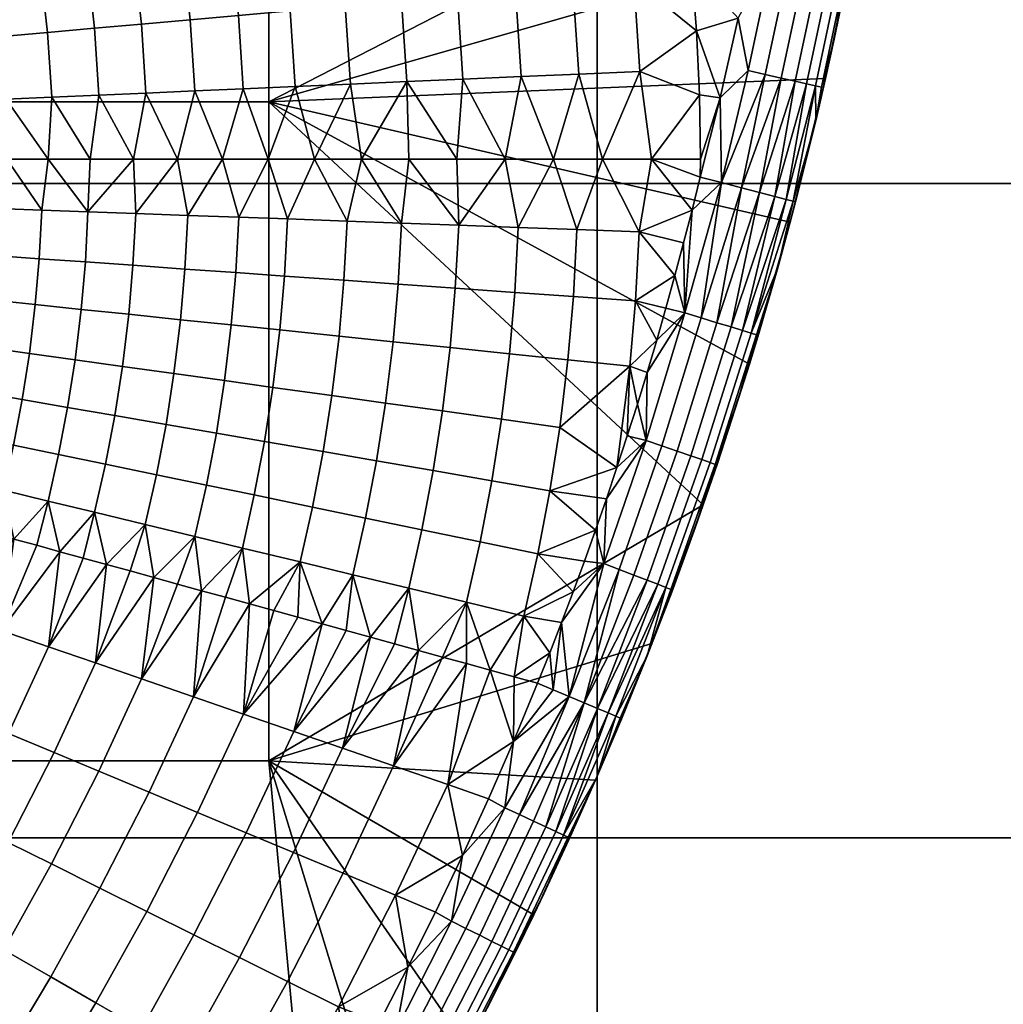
# Model space of a CAD drawing. Header units: millimetres. Extents: x -400 to 400, y -400 to 400.
# Tile 179 of 210: x 42 to 72, y 274 to 304. Entities that reach past the tile are written whole.
import ezdxf

# ---------------------------------------------------------------- set-up
doc = ezdxf.new("R2010")
doc.units = ezdxf.units.MM
doc.header["$MEASUREMENT"] = 0
doc.layers.add('Predefinito', color=7, linetype='Continuous')

msp = doc.modelspace()

# ---------------------------------------------------------------- meshes
at = {"layer": 'Predefinito'}
mesh = msp.add_polyface(dxfattribs=at)
corners = [(99.75, 319.2, 488), (119.7, 319.2, 488), (119.7, 299.25, 488), (99.75, 299.25, 488), (99.75, 339.15, 488), (119.7, 339.15, 488), (99.75, 359.1, 488), (119.7, 359.1, 488), (79.8, 319.2, 488), (79.8, 299.25, 488), (79.8, 339.15, 488), (79.8, 359.1, 488), (79.8, 379.05, 488), (99.75, 379.05, 488), (59.85, 319.2, 488), (59.85, 299.25, 488), (59.85, 339.15, 488), (59.85, 359.1, 488), (39.9, 319.2, 488), (39.9, 299.25, 488), (39.9, 339.15, 488), (39.9, 359.1, 488), (19.95, 319.2, 488), (19.95, 299.25, 488), (19.95, 339.15, 488), (19.95, 359.1, 488), (0, 319.2, 488), (0, 299.25, 488), (0, 339.15, 488), (0, 359.1, 488), (99.75, 319.2, 500), (99.75, 299.25, 500), (119.7, 299.25, 500), (119.7, 319.2, 500), (99.75, 339.15, 500), (119.7, 339.15, 500), (79.8, 319.2, 500), (79.8, 299.25, 500), (79.8, 339.15, 500), (79.8, 359.1, 500), (99.75, 359.1, 500), (59.85, 319.2, 500), (59.85, 299.25, 500), (59.85, 339.15, 500), (59.85, 359.1, 500), (39.9, 319.2, 500), (39.9, 299.25, 500), (39.9, 339.15, 500), (39.9, 359.1, 500), (19.95, 299.25, 500), (19.95, 279.3, 500), (39.9, 279.3, 500), (19.95, 319.2, 500), (19.95, 339.15, 500), (19.95, 359.1, 500), (0, 299.25, 500), (0, 279.3, 500), (0, 319.2, 500), (0, 339.15, 500), (0, 359.1, 500), (119.7, 359.1, 500), (99.75, 379.05, 500)]
mesh.append_faces([[corners[k] for k in face] for face in [(0, 1, 2, 3), (4, 5, 1, 0), (6, 7, 5, 4), (8, 0, 3, 9), (10, 4, 0, 8), (11, 6, 4, 10), (12, 13, 6, 11), (14, 8, 9, 15), (16, 10, 8, 14), (17, 11, 10, 16), (18, 14, 15, 19), (20, 16, 14, 18), (21, 17, 16, 20), (22, 18, 19, 23), (24, 20, 18, 22), (25, 21, 20, 24), (26, 22, 23, 27), (28, 24, 22, 26), (29, 25, 24, 28), (30, 31, 32, 33), (34, 30, 33, 35), (36, 37, 31, 30), (38, 36, 30, 34), (39, 38, 34, 40), (41, 42, 37, 36), (43, 41, 36, 38), (44, 43, 38, 39), (45, 46, 42, 41), (47, 45, 41, 43), (48, 47, 43, 44), (49, 50, 51, 46), (52, 49, 46, 45), (53, 52, 45, 47), (54, 53, 47, 48), (55, 56, 50, 49), (57, 55, 49, 52), (58, 57, 52, 53), (59, 58, 53, 54), (60, 61, 40, 40)]])
mesh = msp.add_polyface(dxfattribs=at)
corners = [(43.981, 308.046, 471.309), (45.391, 308.304, 472.057), (45.725, 306.212, 472.057), (44.304, 306.019, 471.309), (42.562, 307.786, 470.475), (42.874, 305.825, 470.475), (41.199, 307.537, 469.592), (41.502, 305.638, 469.592), (39.873, 307.294, 468.648), (40.166, 305.457, 468.648), (38.658, 307.072, 467.703), (38.941, 305.29, 467.703), (37.451, 306.851, 466.681), (37.726, 305.125, 466.681), (36.268, 306.635, 465.59), (36.534, 304.963, 465.59), (35.145, 306.429, 464.462), (35.403, 304.81, 464.462), (43.591, 309.944, 471.309), (44.989, 310.263, 472.057), (42.184, 309.623, 470.475), (40.834, 309.315, 469.592), (39.519, 309.015, 468.648), (38.315, 308.74, 467.703), (37.119, 308.468, 466.681), (35.946, 308.2, 465.59), (34.833, 307.946, 464.462), (33.753, 307.7, 463.271), (34.055, 306.23, 463.271), (43.173, 311.626, 471.309), (44.557, 311.999, 472.057), (41.78, 311.251, 470.475), (40.442, 310.891, 469.592), (39.14, 310.54, 468.648), (37.947, 310.219, 467.703), (36.763, 309.9, 466.681), (35.601, 309.587, 465.59), (34.499, 309.29, 464.462), (33.43, 309.002, 463.271), (41.254, 313.048, 470.475), (42.629, 313.483, 471.309), (39.933, 312.631, 469.592), (38.647, 312.224, 468.648), (37.469, 311.851, 467.703), (36.3, 311.481, 466.681), (35.153, 311.119, 465.59), (34.065, 310.775, 464.462), (33.009, 310.441, 463.271), (35.795, 312.969, 466.681), (36.949, 313.387, 467.703), (34.665, 312.559, 465.59), (33.591, 312.17, 464.462), (49.849, 321.835, 488), (29.909, 321.835, 488), (29.909, 301.742, 488), (49.849, 301.742, 488)]
mesh.append_faces([[corners[k] for k in face] for face in [(0, 1, 2, 3), (4, 0, 3, 5), (6, 4, 5, 7), (8, 6, 7, 9), (10, 8, 9, 11), (12, 10, 11, 13), (14, 12, 13, 15), (16, 14, 15, 17), (18, 19, 1, 0), (20, 18, 0, 4), (21, 20, 4, 6), (22, 21, 6, 8), (23, 22, 8, 10), (24, 23, 10, 12), (25, 24, 12, 14), (26, 25, 14, 16), (27, 26, 16, 28), (29, 30, 19, 18), (31, 29, 18, 20), (32, 31, 20, 21), (33, 32, 21, 22), (34, 33, 22, 23), (35, 34, 23, 24), (36, 35, 24, 25), (37, 36, 25, 26), (38, 37, 26, 27), (39, 40, 29, 31), (41, 39, 31, 32), (42, 41, 32, 33), (43, 42, 33, 34), (44, 43, 34, 35), (45, 44, 35, 36), (46, 45, 36, 37), (47, 46, 37, 38), (48, 49, 43, 44), (50, 48, 44, 45), (51, 50, 45, 46), (52, 53, 54, 55)]])
mesh = msp.add_polyface(dxfattribs=at)
corners = [(59.118, 305.293, 475.825), (60.973, 305.459, 475.958), (61.159, 302.669, 475.958), (59.298, 302.588, 475.825), (57.368, 305.136, 475.614), (57.542, 302.512, 475.614), (55.595, 304.978, 475.315), (55.764, 302.434, 475.315), (53.887, 304.825, 474.944), (54.051, 302.359, 474.944), (52.178, 304.672, 474.488), (52.337, 302.284, 474.488), (58.814, 307.99, 475.825), (60.66, 308.241, 475.958), (57.073, 307.753, 475.614), (55.309, 307.514, 475.315), (53.61, 307.283, 474.944), (51.91, 307.052, 474.488), (58.385, 310.681, 475.825), (60.218, 311.016, 475.958), (56.657, 310.365, 475.614), (54.906, 310.044, 475.315), (53.219, 309.736, 474.944), (57.868, 313.201, 475.825), (59.684, 313.615, 475.958), (56.154, 312.81, 475.614), (54.419, 312.414, 475.315), (52.747, 312.033, 474.944), (52.242, 314.068, 474.944), (53.897, 314.514, 475.315), (61.909, 311.672, 476), (61.517, 313.589, 476), (52.669, 300, 474.569), (54.115, 300, 474.947), (55.575, 300, 475.267), (57.046, 300, 475.531), (58.526, 300, 475.736), (60.014, 300, 475.882), (61.506, 300, 475.971), (62.514, 307.806, 476), (62.242, 309.744, 476), (65.738, 298.075, 488), (66.817, 302.453, 488), (49.849, 301.742, 488), (67.732, 306.868, 488), (68.479, 311.314, 488), (49.849, 321.835, 488)]
mesh.append_faces([[corners[k] for k in face] for face in [(0, 1, 2, 3), (4, 0, 3, 5), (6, 4, 5, 7), (8, 6, 7, 9), (10, 8, 9, 11), (12, 13, 1, 0), (14, 12, 0, 4), (15, 14, 4, 6), (16, 15, 6, 8), (17, 16, 8, 10), (18, 19, 13, 12), (20, 18, 12, 14), (21, 20, 14, 15), (22, 21, 15, 16), (23, 24, 19, 18), (25, 23, 18, 20), (26, 25, 20, 21), (27, 26, 21, 22), (28, 29, 26, 27), (30, 19, 31, 31), (32, 9, 33, 33), (33, 9, 34, 34), (34, 7, 35, 35), (35, 5, 36, 36), (36, 3, 37, 37), (37, 2, 38, 38), (2, 37, 3, 3), (3, 36, 5, 5), (5, 35, 7, 7), (7, 34, 9, 9), (9, 32, 11, 11), (13, 39, 1, 1), (19, 40, 13, 13), (24, 31, 19, 19), (41, 42, 43, 43), (42, 44, 43, 43), (44, 45, 43, 43), (46, 43, 45, 45)]])
mesh = msp.add_polyface(dxfattribs=at)
corners = [(50.497, 304.521, 473.954), (52.178, 304.672, 474.488), (52.337, 302.284, 474.488), (50.651, 302.211, 473.954), (48.92, 304.38, 473.372), (49.068, 302.142, 473.372), (47.446, 304.248, 472.755), (47.591, 302.077, 472.755), (45.961, 304.115, 472.057), (46.101, 302.012, 472.057), (44.532, 303.987, 471.309), (44.668, 301.95, 471.309), (50.237, 306.825, 473.954), (51.91, 307.052, 474.488), (48.668, 306.612, 473.372), (47.202, 306.412, 472.755), (45.725, 306.212, 472.057), (44.304, 306.019, 471.309), (51.531, 309.427, 474.488), (53.219, 309.736, 474.944), (53.61, 307.283, 474.944), (49.871, 309.123, 473.954), (48.313, 308.838, 473.372), (46.858, 308.572, 472.755), (45.391, 308.304, 472.057), (51.074, 311.651, 474.488), (52.747, 312.033, 474.944), (49.429, 311.276, 473.954), (47.885, 310.924, 473.372), (46.443, 310.595, 472.755), (44.989, 310.263, 472.057), (50.585, 313.622, 474.488), (52.242, 314.068, 474.944), (48.955, 313.183, 473.954), (47.426, 312.771, 473.372), (45.997, 312.387, 472.755), (44.557, 311.999, 472.057), (45.418, 314.366, 472.755), (46.829, 314.812, 473.372), (44.405, 300, 471.139), (45.722, 300, 471.845), (47.067, 300, 472.498), (48.435, 300, 473.098), (49.827, 300, 473.644), (51.239, 300, 474.134), (52.669, 300, 474.569)]
mesh.append_faces([[corners[k] for k in face] for face in [(0, 1, 2, 3), (4, 0, 3, 5), (6, 4, 5, 7), (8, 6, 7, 9), (10, 8, 9, 11), (12, 13, 1, 0), (14, 12, 0, 4), (15, 14, 4, 6), (16, 15, 6, 8), (17, 16, 8, 10), (18, 19, 20, 13), (21, 18, 13, 12), (22, 21, 12, 14), (23, 22, 14, 15), (24, 23, 15, 16), (25, 26, 19, 18), (27, 25, 18, 21), (28, 27, 21, 22), (29, 28, 22, 23), (30, 29, 23, 24), (31, 32, 26, 25), (33, 31, 25, 27), (34, 33, 27, 28), (35, 34, 28, 29), (36, 35, 29, 30), (37, 38, 34, 35), (39, 11, 40, 40), (40, 9, 41, 41), (41, 7, 42, 42), (42, 5, 43, 43), (43, 3, 44, 44), (44, 2, 45, 45), (2, 44, 3, 3), (3, 43, 5, 5), (5, 42, 7, 7), (7, 41, 9, 9), (9, 40, 11, 11)]])
mesh = msp.add_polyface(dxfattribs=at)
corners = [(65.744, 306.184, 476.241), (64.976, 302.579, 476.241), (64.456, 302.698, 476.07), (65.22, 306.287, 476.07), (66.232, 306.088, 476.511), (65.461, 302.468, 476.511), (66.66, 306.004, 476.868), (65.887, 302.37, 476.868), (67.01, 305.935, 477.294), (66.234, 302.291, 477.294), (67.284, 305.881, 477.794), (66.506, 302.228, 477.794), (67.467, 305.845, 478.369), (66.688, 302.187, 478.369), (63.6, 301.864, 476), (64.151, 304.291, 476), (65.828, 298.711, 478.332), (65.613, 298.767, 477.698), (65.267, 298.857, 477.13), (64.807, 298.977, 476.655), (64.257, 299.121, 476.297), (63.644, 299.281, 476.075), (67.596, 306.158, 479), (67.084, 303.657, 479), (66.519, 301.168, 479), (63, 300, 476), (61.506, 300, 475.971), (62.97, 301.956, 476), (61.159, 302.669, 475.958), (62.879, 303.911, 476), (60.973, 305.459, 475.958), (62.727, 305.861, 476), (62.998, 299.449, 476), (63, 300, 476), (63.6, 301.864, 476), (62.879, 303.911, 476), (64.151, 304.291, 476), (62.727, 305.861, 476), (62.97, 301.956, 476), (66.519, 301.168, 479), (67.084, 303.657, 479), (66.817, 302.453, 488), (67.596, 306.158, 479), (67.732, 306.868, 488), (65.738, 298.075, 488)]
mesh.append_faces([[corners[k] for k in face] for face in [(0, 1, 2, 3), (4, 5, 1, 0), (6, 7, 5, 4), (8, 9, 7, 6), (10, 11, 9, 8), (12, 13, 11, 10), (14, 15, 2, 2), (16, 17, 11, 11), (17, 18, 9, 9), (18, 19, 7, 7), (19, 20, 5, 5), (20, 21, 1, 1), (22, 23, 12, 12), (23, 24, 13, 13), (2, 1, 21, 21), (3, 2, 15, 15), (1, 5, 20, 20), (5, 7, 19, 19), (7, 9, 18, 18), (9, 11, 17, 17), (13, 12, 23, 23), (11, 13, 24, 24), (21, 14, 2, 2), (24, 16, 11, 11), (25, 26, 27, 27), (27, 28, 29, 29), (29, 30, 31, 31), (30, 29, 28, 28), (26, 28, 27, 27), (32, 33, 34, 34), (34, 35, 36, 36), (37, 36, 35, 35), (35, 34, 38, 38), (38, 34, 33, 33), (39, 40, 41, 41), (40, 42, 43, 43), (43, 41, 40, 40), (41, 44, 39, 39)]])
mesh = msp.add_polyface(dxfattribs=at)
corners = [(43.096, 303.858, 470.475), (44.532, 303.987, 471.309), (44.668, 301.95, 471.309), (43.227, 301.887, 470.475), (41.716, 303.735, 469.592), (41.843, 301.826, 469.592), (40.373, 303.615, 468.648), (40.496, 301.768, 468.648), (39.142, 303.505, 467.703), (39.262, 301.714, 467.703), (37.921, 303.395, 466.681), (38.036, 301.66, 466.681), (36.723, 303.288, 465.59), (36.835, 301.608, 465.59), (35.586, 303.186, 464.462), (35.694, 301.558, 464.462), (34.483, 303.087, 463.271), (34.588, 301.51, 463.271), (33.435, 302.994, 462.038), (33.537, 301.464, 462.038), (42.874, 305.825, 470.475), (44.304, 306.019, 471.309), (41.502, 305.638, 469.592), (40.166, 305.457, 468.648), (38.941, 305.29, 467.703), (37.726, 305.125, 466.681), (36.534, 304.963, 465.59), (35.403, 304.81, 464.462), (34.305, 304.66, 463.271), (33.263, 304.519, 462.038), (34.055, 306.23, 463.271), (35.145, 306.429, 464.462), (33.123, 300, 461.481), (34.07, 300, 462.638), (35.061, 300, 463.757), (36.095, 300, 464.835), (37.172, 300, 465.873), (38.288, 300, 466.867), (39.442, 300, 467.816), (40.633, 300, 468.72), (41.858, 300, 469.575), (43.116, 300, 470.382), (44.405, 300, 471.139)]
mesh.append_faces([[corners[k] for k in face] for face in [(0, 1, 2, 3), (4, 0, 3, 5), (6, 4, 5, 7), (8, 6, 7, 9), (10, 8, 9, 11), (12, 10, 11, 13), (14, 12, 13, 15), (16, 14, 15, 17), (18, 16, 17, 19), (20, 21, 1, 0), (22, 20, 0, 4), (23, 22, 4, 6), (24, 23, 6, 8), (25, 24, 8, 10), (26, 25, 10, 12), (27, 26, 12, 14), (28, 27, 14, 16), (29, 28, 16, 18), (30, 31, 27, 28), (32, 19, 33, 33), (33, 17, 34, 34), (34, 15, 35, 35), (35, 13, 36, 36), (36, 11, 37, 37), (37, 9, 38, 38), (38, 7, 39, 39), (39, 5, 40, 40), (40, 5, 41, 41), (41, 3, 42, 42), (2, 42, 3, 3), (3, 41, 5, 5), (5, 39, 7, 7), (7, 38, 9, 9), (9, 37, 11, 11), (11, 36, 13, 13), (13, 35, 15, 15), (15, 34, 17, 17), (17, 33, 19, 19)]])
mesh = msp.add_polyface(dxfattribs=at)
corners = [(39.369, 289.16, 468.865), (37.712, 286.999, 468.167), (38.714, 289.34, 468.366), (38.068, 289.518, 467.851), (36.377, 287.459, 467.031), (37.434, 289.693, 467.32), (36.81, 289.864, 466.774), (35.219, 287.858, 465.951), (36.197, 290.033, 466.214), (35.597, 290.198, 465.639), (34.126, 288.234, 464.84), (35.008, 290.36, 465.05), (34.433, 290.519, 464.448), (42.063, 291.279, 470.285), (43.44, 290.994, 471.116), (43.121, 289.573, 471.116), (41.754, 289.903, 470.285), (40.716, 291.559, 469.389), (40.417, 290.227, 469.389), (39.297, 291.853, 468.35), (39.009, 290.567, 468.35), (38.1, 292.101, 467.388), (37.82, 290.854, 467.388), (36.864, 292.357, 466.307), (36.593, 291.151, 466.307), (42.328, 292.669, 470.285), (43.713, 292.429, 471.116), (34.433, 290.519, 464.448), (35.475, 291.421, 465.233), (35.008, 290.36, 465.05), (35.597, 290.198, 465.639), (36.197, 290.033, 466.214), (36.81, 289.864, 466.774), (37.434, 289.693, 467.32), (38.068, 289.518, 467.851), (38.714, 289.34, 468.366), (39.369, 289.16, 468.865), (40.033, 288.977, 469.349), (40.706, 288.792, 469.816), (41.387, 288.604, 470.266), (42.076, 288.414, 470.7), (42.772, 288.223, 471.117), (43.475, 288.029, 471.516), (44.536, 289.23, 471.895), (34.349, 291.694, 464.056), (49.849, 301.742, 488), (29.909, 301.742, 488), (29.909, 281.65, 488), (49.849, 281.65, 488)]
mesh.append_faces([[corners[k] for k in face] for face in [(0, 1, 2, 2), (2, 1, 3, 3), (3, 4, 5, 5), (5, 4, 6, 6), (6, 7, 8, 8), (8, 7, 9, 9), (9, 10, 11, 11), (11, 10, 12, 12), (10, 9, 7, 7), (13, 14, 15, 16), (17, 13, 16, 18), (19, 17, 18, 20), (21, 19, 20, 22), (23, 21, 22, 24), (25, 26, 14, 13), (27, 28, 29, 29), (29, 28, 30, 30), (30, 24, 31, 31), (31, 24, 32, 32), (32, 22, 33, 33), (33, 22, 34, 34), (34, 20, 35, 35), (35, 20, 36, 36), (36, 18, 37, 37), (37, 18, 38, 38), (38, 16, 39, 39), (39, 16, 40, 40), (40, 15, 41, 41), (41, 15, 42, 42), (43, 42, 15, 15), (15, 40, 16, 16), (16, 38, 18, 18), (18, 36, 20, 20), (20, 34, 22, 22), (22, 32, 24, 24), (24, 30, 28, 28), (28, 27, 44, 44), (45, 46, 47, 48)]])
mesh = msp.add_polyface(dxfattribs=at)
corners = [(56.642, 290.19, 475.598), (58.409, 289.884, 475.817), (58.044, 287.966, 475.817), (56.288, 288.33, 475.598), (54.853, 290.5, 475.286), (54.511, 288.698, 475.286), (53.13, 290.798, 474.899), (52.798, 289.054, 474.899), (51.499, 291.081, 474.452), (51.177, 289.39, 474.452), (56.935, 292.068, 475.598), (58.712, 291.82, 475.817), (55.137, 292.318, 475.286), (53.405, 292.56, 474.899), (51.766, 292.788, 474.452), (49.97, 293.038, 473.869), (49.712, 291.39, 473.869), (57.178, 294.061, 475.598), (58.961, 293.876, 475.817), (55.372, 294.249, 475.286), (53.632, 294.429, 474.899), (51.986, 294.6, 474.452), (50.183, 294.788, 473.869), (57.341, 295.935, 475.598), (59.13, 295.808, 475.817), (55.531, 296.063, 475.286), (53.786, 296.187, 474.899), (52.135, 296.304, 474.452), (50.326, 296.432, 473.869), (57.448, 297.917, 475.598), (59.24, 297.852, 475.817), (55.633, 297.983, 475.286), (53.886, 298.046, 474.899), (52.232, 298.106, 474.452), (50.419, 298.172, 473.869), (58.526, 300, 475.736), (57.046, 300, 475.531), (55.575, 300, 475.267), (54.115, 300, 474.947), (52.669, 300, 474.569), (51.239, 300, 474.134), (60.459, 290.595, 475.957), (63.089, 289.456, 488), (64.494, 293.741, 488), (49.849, 301.742, 488), (65.738, 298.075, 488), (49.849, 281.65, 488)]
mesh.append_faces([[corners[k] for k in face] for face in [(0, 1, 2, 3), (4, 0, 3, 5), (6, 4, 5, 7), (8, 6, 7, 9), (10, 11, 1, 0), (12, 10, 0, 4), (13, 12, 4, 6), (14, 13, 6, 8), (15, 14, 8, 16), (17, 18, 11, 10), (19, 17, 10, 12), (20, 19, 12, 13), (21, 20, 13, 14), (22, 21, 14, 15), (23, 24, 18, 17), (25, 23, 17, 19), (26, 25, 19, 20), (27, 26, 20, 21), (28, 27, 21, 22), (29, 30, 24, 23), (31, 29, 23, 25), (32, 31, 25, 26), (33, 32, 26, 27), (34, 33, 27, 28), (35, 29, 36, 36), (36, 31, 37, 37), (37, 31, 38, 38), (38, 32, 39, 39), (39, 33, 40, 40), (11, 41, 1, 1), (29, 35, 30, 30), (31, 36, 29, 29), (32, 38, 31, 31), (33, 39, 32, 32), (34, 40, 33, 33), (42, 43, 44, 44), (43, 45, 44, 44), (44, 46, 42, 42)]])
mesh = msp.add_polyface(dxfattribs=at)
corners = [(62.998, 299.449, 476), (63.6, 301.864, 476), (63.644, 299.281, 476.075), (65.9, 298.692, 479), (65.828, 298.711, 478.332), (66.519, 301.168, 479), (59.13, 295.808, 475.817), (61.027, 295.673, 475.956), (60.853, 293.68, 475.956), (58.961, 293.876, 475.817), (59.24, 297.852, 475.817), (61.14, 297.783, 475.956), (63, 300, 476), (62.998, 299.449, 476), (61.506, 300, 475.971), (60.014, 300, 475.882), (58.526, 300, 475.736), (61.669, 294.473, 475.985), (61.951, 295.456, 475.99), (62.225, 296.446, 475.994), (62.491, 297.442, 475.997), (62.749, 298.443, 475.999), (65.9, 298.692, 479), (66.519, 301.168, 479), (65.738, 298.075, 488), (65.358, 296.683, 478.997), (64.494, 293.741, 488), (62.998, 299.449, 476), (63.644, 299.281, 476.075), (62.749, 298.443, 475.999), (64.257, 299.121, 476.297), (63.024, 295.157, 476.232), (64.807, 298.977, 476.655), (63.506, 295.011, 476.508), (65.267, 298.857, 477.13), (63.936, 294.881, 476.881), (65.613, 298.767, 477.698), (64.282, 294.775, 477.327), (65.828, 298.711, 478.332), (64.544, 294.694, 477.84), (65.9, 298.692, 479), (65.358, 296.683, 478.997), (61.669, 294.473, 475.985), (61.951, 295.456, 475.99), (62.525, 295.307, 476.063), (62.225, 296.446, 475.994), (62.491, 297.442, 475.997), (64.78, 294.684, 478.99), (64.708, 294.642, 478.406)]
mesh.append_faces([[corners[k] for k in face] for face in [(0, 1, 2, 2), (3, 4, 5, 5), (6, 7, 8, 9), (10, 11, 7, 6), (12, 13, 14, 14), (14, 11, 15, 15), (15, 10, 16, 16), (17, 7, 18, 18), (18, 7, 19, 19), (19, 11, 20, 20), (20, 11, 21, 21), (21, 14, 13, 13), (11, 19, 7, 7), (10, 15, 11, 11), (14, 21, 11, 11), (22, 23, 24, 24), (25, 22, 24, 24), (24, 26, 25, 25), (27, 28, 29, 29), (28, 30, 31, 31), (30, 32, 33, 33), (32, 34, 35, 35), (34, 36, 37, 37), (36, 38, 39, 39), (38, 40, 41, 41), (42, 43, 44, 44), (43, 45, 44, 44), (45, 46, 44, 44), (46, 29, 44, 44), (41, 47, 48, 48), (31, 44, 28, 28), (33, 31, 30, 30), (35, 33, 32, 32), (37, 35, 34, 34), (39, 37, 36, 36), (48, 39, 41, 41), (29, 28, 44, 44), (39, 38, 41, 41)]])
mesh = msp.add_polyface(dxfattribs=at)
corners = [(40.971, 292.904, 469.389), (42.328, 292.669, 470.285), (42.063, 291.279, 470.285), (40.716, 291.559, 469.389), (39.544, 293.151, 468.35), (39.297, 291.853, 468.35), (38.339, 293.36, 467.388), (38.1, 292.101, 467.388), (37.096, 293.575, 466.307), (36.864, 292.357, 466.307), (42.547, 294.072, 470.285), (43.939, 293.878, 471.116), (43.713, 292.429, 471.116), (41.184, 294.262, 469.389), (39.749, 294.462, 468.35), (38.538, 294.631, 467.388), (37.288, 294.805, 466.307), (42.728, 295.562, 470.285), (44.126, 295.417, 471.116), (41.359, 295.704, 469.389), (39.918, 295.854, 468.35), (38.702, 295.98, 467.388), (37.447, 296.111, 466.307), (36.302, 296.229, 465.233), (36.149, 294.964, 465.233), (42.85, 296.962, 470.285), (44.253, 296.863, 471.116), (41.477, 297.059, 469.389), (40.033, 297.162, 468.35), (38.813, 297.248, 467.388), (37.554, 297.337, 466.307), (36.406, 297.419, 465.233), (42.93, 298.443, 470.285), (44.334, 298.392, 471.116), (41.554, 298.493, 469.389), (40.107, 298.546, 468.35), (38.885, 298.59, 467.388), (37.623, 298.636, 466.307), (36.474, 298.677, 465.233), (43.116, 300, 470.382), (41.858, 300, 469.575), (40.633, 300, 468.72), (39.442, 300, 467.816), (38.288, 300, 466.867), (37.172, 300, 465.873)]
mesh.append_faces([[corners[k] for k in face] for face in [(0, 1, 2, 3), (4, 0, 3, 5), (6, 4, 5, 7), (8, 6, 7, 9), (10, 11, 12, 1), (13, 10, 1, 0), (14, 13, 0, 4), (15, 14, 4, 6), (16, 15, 6, 8), (17, 18, 11, 10), (19, 17, 10, 13), (20, 19, 13, 14), (21, 20, 14, 15), (22, 21, 15, 16), (23, 22, 16, 24), (25, 26, 18, 17), (27, 25, 17, 19), (28, 27, 19, 20), (29, 28, 20, 21), (30, 29, 21, 22), (31, 30, 22, 23), (32, 33, 26, 25), (34, 32, 25, 27), (35, 34, 27, 28), (36, 35, 28, 29), (37, 36, 29, 30), (38, 37, 30, 31), (39, 32, 40, 40), (40, 34, 41, 41), (41, 35, 42, 42), (42, 36, 43, 43), (43, 37, 44, 44), (32, 39, 33, 33), (34, 40, 32, 32), (35, 41, 34, 34), (36, 42, 35, 35), (37, 43, 36, 36), (38, 44, 37, 37)]])
mesh = msp.add_polyface(dxfattribs=at)
corners = [(49.402, 289.758, 473.869), (51.177, 289.39, 474.452), (50.802, 287.715, 474.452), (49.039, 288.141, 473.869), (47.945, 290.06, 473.313), (47.593, 288.491, 473.313), (46.421, 290.376, 472.654), (46.08, 288.857, 472.654), (44.866, 290.698, 471.895), (44.536, 289.23, 471.895), (43.44, 290.994, 471.116), (43.121, 289.573, 471.116), (49.712, 291.39, 473.869), (51.499, 291.081, 474.452), (48.247, 291.644, 473.313), (46.712, 291.91, 472.654), (45.148, 292.181, 471.895), (43.713, 292.429, 471.116), (48.497, 293.243, 473.313), (49.97, 293.038, 473.869), (46.954, 293.458, 472.654), (45.381, 293.677, 471.895), (43.939, 293.878, 471.116), (48.703, 294.941, 473.313), (50.183, 294.788, 473.869), (47.154, 295.102, 472.654), (45.575, 295.266, 471.895), (44.126, 295.417, 471.116), (48.842, 296.537, 473.313), (50.326, 296.432, 473.869), (47.289, 296.647, 472.654), (45.705, 296.76, 471.895), (44.253, 296.863, 471.116), (48.933, 298.226, 473.313), (50.419, 298.172, 473.869), (47.377, 298.282, 472.654), (45.79, 298.34, 471.895), (44.334, 298.392, 471.116), (51.239, 300, 474.134), (49.827, 300, 473.644), (48.435, 300, 473.098), (47.067, 300, 472.498), (45.722, 300, 471.845), (44.405, 300, 471.139), (43.116, 300, 470.382), (44.897, 287.637, 472.264)]
mesh.append_faces([[corners[k] for k in face] for face in [(0, 1, 2, 3), (4, 0, 3, 5), (6, 4, 5, 7), (8, 6, 7, 9), (10, 8, 9, 11), (12, 13, 1, 0), (14, 12, 0, 4), (15, 14, 4, 6), (16, 15, 6, 8), (17, 16, 8, 10), (18, 19, 12, 14), (20, 18, 14, 15), (21, 20, 15, 16), (22, 21, 16, 17), (23, 24, 19, 18), (25, 23, 18, 20), (26, 25, 20, 21), (27, 26, 21, 22), (28, 29, 24, 23), (30, 28, 23, 25), (31, 30, 25, 26), (32, 31, 26, 27), (33, 34, 29, 28), (35, 33, 28, 30), (36, 35, 30, 31), (37, 36, 31, 32), (38, 34, 39, 39), (39, 33, 40, 40), (40, 35, 41, 41), (41, 36, 42, 42), (42, 37, 43, 43), (43, 37, 44, 44), (7, 45, 9, 9), (33, 39, 34, 34), (35, 40, 33, 33), (36, 41, 35, 35), (37, 42, 36, 36)]])
mesh = msp.add_polyface(dxfattribs=at)
corners = [(79.8, 219.45, 488), (99.75, 219.45, 488), (99.75, 199.5, 488), (79.8, 199.5, 488), (59.85, 219.45, 488), (59.85, 199.5, 488), (59.85, 239.4, 488), (79.8, 239.4, 488), (59.85, 259.35, 488), (79.8, 259.35, 488), (59.85, 279.3, 488), (79.8, 279.3, 488), (59.85, 299.25, 488), (79.8, 299.25, 488), (39.9, 219.45, 488), (39.9, 199.5, 488), (39.9, 239.4, 488), (39.9, 259.35, 488), (39.9, 279.3, 488), (39.9, 299.25, 488), (19.95, 219.45, 488), (19.95, 199.5, 488), (19.95, 239.4, 488), (19.95, 259.35, 488), (19.95, 279.3, 488), (19.95, 299.25, 488), (0, 219.45, 488), (0, 199.5, 488), (0, 239.4, 488), (0, 259.35, 488), (0, 279.3, 488), (0, 299.25, 488), (59.85, 219.45, 500), (59.85, 199.5, 500), (79.8, 199.5, 500), (79.8, 219.45, 500), (59.85, 239.4, 500), (79.8, 239.4, 500), (59.85, 259.35, 500), (79.8, 259.35, 500), (59.85, 279.3, 500), (79.8, 279.3, 500), (59.85, 299.25, 500), (79.8, 299.25, 500), (39.9, 219.45, 500), (39.9, 199.5, 500), (39.9, 239.4, 500), (39.9, 259.35, 500), (39.9, 279.3, 500), (39.9, 299.25, 500), (19.95, 219.45, 500), (19.95, 199.5, 500), (19.95, 239.4, 500), (19.95, 259.35, 500), (19.95, 279.3, 500), (0, 219.45, 500), (0, 199.5, 500), (0, 239.4, 500), (0, 259.35, 500), (0, 279.3, 500)]
mesh.append_faces([[corners[k] for k in face] for face in [(0, 1, 2, 3), (4, 0, 3, 5), (6, 7, 0, 4), (8, 9, 7, 6), (10, 11, 9, 8), (12, 13, 11, 10), (14, 4, 5, 15), (16, 6, 4, 14), (17, 8, 6, 16), (18, 10, 8, 17), (19, 12, 10, 18), (20, 14, 15, 21), (22, 16, 14, 20), (23, 17, 16, 22), (24, 18, 17, 23), (25, 19, 18, 24), (26, 20, 21, 27), (28, 22, 20, 26), (29, 23, 22, 28), (30, 24, 23, 29), (31, 25, 24, 30), (32, 33, 34, 35), (36, 32, 35, 37), (38, 36, 37, 39), (40, 38, 39, 41), (42, 40, 41, 43), (44, 45, 33, 32), (46, 44, 32, 36), (47, 46, 36, 38), (48, 47, 38, 40), (49, 48, 40, 42), (50, 51, 45, 44), (52, 50, 44, 46), (53, 52, 46, 47), (54, 53, 47, 48), (55, 56, 51, 50), (57, 55, 50, 52), (58, 57, 52, 53), (59, 58, 53, 54)]])
mesh = msp.add_polyface(dxfattribs=at)
corners = [(59.805, 288.689, 475.94), (58.409, 289.884, 475.817), (60.136, 289.639, 475.948), (60.459, 290.595, 475.957), (60.853, 293.68, 475.956), (60.773, 291.557, 475.964), (61.08, 292.524, 475.972), (61.378, 293.496, 475.979), (61.669, 294.473, 475.985), (58.961, 293.876, 475.817), (58.712, 291.82, 475.817), (61.027, 295.673, 475.956), (62.841, 288.751, 478.946), (63.522, 290.718, 478.963), (63.089, 289.456, 488), (64.168, 292.696, 478.978), (64.494, 293.741, 488), (64.78, 294.684, 478.99), (65.358, 296.683, 478.997), (61.829, 291.256, 476.224), (60.525, 287.486, 476.205), (60.053, 287.664, 476.024), (61.344, 291.421, 476.048), (62.295, 291.097, 476.502), (60.977, 287.313, 476.486), (62.71, 290.954, 476.876), (61.378, 287.159, 476.859), (63.044, 290.837, 477.318), (61.701, 287.034, 477.298), (63.296, 290.748, 477.826), (61.945, 286.937, 477.802), (63.453, 290.69, 478.386), (62.097, 286.875, 478.356), (63.024, 295.157, 476.232), (62.525, 295.307, 476.063), (63.506, 295.011, 476.508), (63.936, 294.881, 476.881), (64.282, 294.775, 477.327), (64.544, 294.694, 477.84), (64.708, 294.642, 478.406), (60.136, 289.639, 475.948), (60.459, 290.595, 475.957), (60.773, 291.557, 475.964), (61.08, 292.524, 475.972), (61.378, 293.496, 475.979), (61.669, 294.473, 475.985), (64.78, 294.684, 478.99), (64.168, 292.696, 478.978), (63.522, 290.718, 478.963), (62.841, 288.751, 478.946)]
mesh.append_faces([[corners[k] for k in face] for face in [(0, 1, 2, 2), (2, 1, 3, 3), (3, 4, 5, 5), (5, 4, 6, 6), (6, 4, 7, 7), (7, 4, 8, 8), (9, 4, 10, 10), (11, 8, 4, 4), (3, 10, 4, 4), (12, 13, 14, 14), (13, 15, 16, 16), (15, 17, 16, 16), (17, 18, 16, 16), (16, 14, 13, 13), (19, 20, 21, 22), (23, 24, 20, 19), (25, 26, 24, 23), (27, 28, 26, 25), (29, 30, 28, 27), (31, 32, 30, 29), (33, 19, 22, 34), (35, 23, 19, 33), (36, 25, 23, 35), (37, 27, 25, 36), (38, 29, 27, 37), (39, 31, 29, 38), (40, 41, 22, 22), (41, 42, 22, 22), (42, 43, 22, 22), (43, 44, 22, 22), (44, 45, 34, 34), (46, 47, 39, 39), (47, 48, 31, 31), (48, 49, 31, 31), (22, 21, 40, 40), (32, 31, 49, 49), (34, 22, 44, 44), (31, 39, 47, 47)]])
mesh = msp.add_polyface(dxfattribs=at)
corners = [(37.908, 278.122, 470.787), (39.206, 277.372, 471.621), (37.662, 274.811, 471.642), (36.413, 275.646, 470.808), (36.607, 278.872, 469.858), (35.163, 276.482, 469.88), (35.502, 279.51, 468.99), (34.1, 277.193, 469.012), (43.218, 278.508, 473.039), (44.7, 277.771, 473.69), (43.2, 275.067, 473.675), (41.768, 275.893, 473.023), (41.903, 279.163, 472.384), (40.498, 276.627, 472.367), (40.565, 279.828, 471.639), (39.221, 280.497, 470.805), (37.874, 281.166, 469.877), (36.73, 281.736, 469.009), (35.509, 282.343, 467.996), (34.323, 280.19, 467.976), (34.264, 282.962, 466.86), (33.121, 280.884, 466.84), (43.298, 281.911, 472.44), (44.661, 281.341, 473.091), (41.913, 282.49, 471.698), (40.52, 283.072, 470.866), (39.125, 283.656, 469.94), (37.939, 284.151, 469.073), (36.674, 284.68, 468.061), (35.383, 285.219, 466.924), (43.128, 285.13, 471.795), (44.56, 284.637, 472.532), (41.689, 285.627, 470.967), (40.247, 286.124, 470.044), (39.02, 286.547, 469.179), (37.712, 286.999, 468.167), (36.377, 287.459, 467.031), (35.219, 287.858, 465.951), (34.264, 285.686, 465.845), (44.184, 287.834, 471.899), (43.475, 288.029, 471.516), (42.772, 288.223, 471.117), (42.076, 288.414, 470.7), (41.387, 288.604, 470.266), (40.706, 288.792, 469.816), (40.033, 288.977, 469.349), (39.369, 289.16, 468.865), (38.068, 289.518, 467.851), (36.81, 289.864, 466.774)]
mesh.append_faces([[corners[k] for k in face] for face in [(0, 1, 2, 3), (4, 0, 3, 5), (6, 4, 5, 7), (8, 9, 10, 11), (12, 8, 11, 13), (14, 12, 13, 1), (15, 14, 1, 0), (16, 15, 0, 4), (17, 16, 4, 6), (18, 17, 6, 19), (20, 18, 19, 21), (22, 23, 8, 12), (24, 22, 12, 14), (25, 24, 14, 15), (26, 25, 15, 16), (27, 26, 16, 17), (28, 27, 17, 18), (29, 28, 18, 20), (30, 31, 22, 24), (32, 30, 24, 25), (33, 32, 25, 26), (34, 33, 26, 27), (35, 34, 27, 28), (36, 35, 28, 29), (37, 36, 29, 38), (39, 30, 40, 40), (40, 32, 41, 41), (41, 32, 42, 42), (42, 33, 43, 43), (43, 33, 44, 44), (44, 34, 45, 45), (45, 34, 46, 46), (32, 40, 30, 30), (33, 42, 32, 32), (34, 44, 33, 33), (35, 46, 34, 34), (36, 47, 35, 35), (37, 48, 36, 36)]])
mesh = msp.add_polyface(dxfattribs=at)
corners = [(56.288, 288.33, 475.598), (58.044, 287.966, 475.817), (57.618, 286.067, 475.817), (55.875, 286.488, 475.598), (55.872, 284.616, 475.663), (56.597, 284.416, 475.756), (57.32, 284.217, 475.834), (58.407, 284.942, 475.905), (58.038, 284.019, 475.897), (58.768, 285.87, 475.914), (59.121, 286.804, 475.923), (59.467, 287.744, 475.931), (59.805, 288.689, 475.94), (58.409, 289.884, 475.817), (60.595, 282.926, 478.888), (61.377, 284.855, 478.908), (61.524, 285.228, 488), (62.126, 286.797, 478.927), (62.841, 288.751, 478.946), (63.089, 289.456, 488), (58.038, 284.019, 475.897), (58.407, 284.942, 475.905), (58.517, 283.819, 475.981), (58.768, 285.87, 475.914), (59.121, 286.804, 475.923), (60.053, 287.664, 476.024), (59.467, 287.744, 475.931), (59.805, 288.689, 475.94), (60.136, 289.639, 475.948), (62.841, 288.751, 478.946), (62.126, 286.797, 478.927), (62.097, 286.875, 478.356), (61.377, 284.855, 478.908), (60.554, 282.948, 478.364), (60.42, 283.009, 477.829), (60.188, 283.111, 477.313), (61.945, 286.937, 477.802), (59.861, 283.252, 476.846), (61.701, 287.034, 477.298), (59.457, 283.424, 476.458), (61.378, 287.159, 476.859), (58.999, 283.617, 476.167), (60.525, 287.486, 476.205), (60.977, 287.313, 476.486)]
mesh.append_faces([[corners[k] for k in face] for face in [(0, 1, 2, 3), (4, 3, 5, 5), (5, 2, 6, 6), (6, 7, 8, 8), (7, 2, 9, 9), (9, 2, 10, 10), (10, 1, 11, 11), (11, 1, 12, 12), (2, 5, 3, 3), (1, 10, 2, 2), (13, 12, 1, 1), (2, 7, 6, 6), (14, 15, 16, 16), (15, 17, 16, 16), (17, 18, 19, 19), (19, 16, 17, 17), (20, 21, 22, 22), (21, 23, 22, 22), (23, 24, 25, 25), (24, 26, 25, 25), (26, 27, 25, 25), (27, 28, 25, 25), (29, 30, 31, 31), (30, 32, 31, 31), (33, 34, 32, 32), (34, 35, 36, 36), (35, 37, 38, 38), (37, 39, 40, 40), (39, 41, 42, 42), (41, 22, 23, 23), (25, 42, 41, 41), (42, 43, 39, 39), (43, 40, 39, 39), (40, 38, 37, 37), (38, 36, 35, 35), (36, 31, 32, 32), (23, 25, 41, 41), (32, 34, 36, 36)]])
mesh = msp.add_polyface(dxfattribs=at)
corners = [(51.471, 285.828, 474.764), (49.075, 283.078, 474.348), (50.734, 286.03, 474.555), (49.997, 286.233, 474.33), (49.262, 286.436, 474.087), (47.551, 283.604, 473.817), (48.527, 286.638, 473.827), (47.795, 286.84, 473.549), (45.966, 284.151, 473.177), (47.066, 287.04, 473.254), (46.339, 287.241, 472.941), (44.56, 284.637, 472.532), (45.616, 287.44, 472.611), (44.897, 287.637, 472.264), (43.128, 285.13, 471.795), (44.184, 287.834, 471.899), (54.511, 288.698, 475.286), (56.288, 288.33, 475.598), (55.875, 286.488, 475.598), (54.11, 286.915, 475.286), (52.798, 289.054, 474.899), (52.41, 287.326, 474.899), (51.177, 289.39, 474.452), (50.802, 287.715, 474.452), (43.475, 288.029, 471.516), (44.536, 289.23, 471.895), (44.184, 287.834, 471.899), (44.897, 287.637, 472.264), (46.08, 288.857, 472.654), (45.616, 287.44, 472.611), (46.339, 287.241, 472.941), (47.593, 288.491, 473.313), (47.066, 287.04, 473.254), (47.795, 286.84, 473.549), (49.039, 288.141, 473.869), (48.527, 286.638, 473.827), (49.262, 286.436, 474.087), (49.997, 286.233, 474.33), (50.734, 286.03, 474.555), (51.471, 285.828, 474.764), (52.207, 285.625, 474.955), (52.943, 285.422, 475.13), (53.678, 285.22, 475.288), (54.412, 285.018, 475.429), (55.143, 284.816, 475.554), (55.872, 284.616, 475.663)]
mesh.append_faces([[corners[k] for k in face] for face in [(0, 1, 2, 2), (2, 1, 3, 3), (3, 1, 4, 4), (4, 5, 6, 6), (6, 5, 7, 7), (7, 8, 9, 9), (9, 8, 10, 10), (10, 11, 12, 12), (12, 11, 13, 13), (13, 14, 15, 15), (11, 10, 8, 8), (14, 13, 11, 11), (16, 17, 18, 19), (20, 16, 19, 21), (22, 20, 21, 23), (24, 25, 26, 26), (26, 25, 27, 27), (27, 28, 29, 29), (29, 28, 30, 30), (30, 31, 32, 32), (32, 31, 33, 33), (33, 34, 35, 35), (35, 34, 36, 36), (36, 23, 37, 37), (37, 23, 38, 38), (38, 23, 39, 39), (39, 21, 40, 40), (40, 21, 41, 41), (41, 19, 42, 42), (42, 19, 43, 43), (43, 18, 44, 44), (44, 18, 45, 45), (18, 43, 19, 19), (19, 41, 21, 21), (21, 39, 23, 23), (23, 36, 34, 34), (34, 33, 31, 31), (31, 30, 28, 28)]])
mesh = msp.add_polyface(dxfattribs=at)
corners = [(50.599, 278.857, 475.12), (52.108, 278.225, 475.443), (50.415, 274.926, 475.417), (48.956, 275.653, 475.088), (49.159, 279.46, 474.742), (47.564, 276.346, 474.705), (47.672, 280.082, 474.277), (46.127, 277.061, 474.234), (46.195, 280.7, 473.738), (44.7, 277.771, 473.69), (44.661, 281.341, 473.091), (43.218, 278.508, 473.039), (53.65, 281.498, 475.485), (55.303, 280.927, 475.735), (53.712, 277.554, 475.704), (52.095, 282.035, 475.173), (50.609, 282.548, 474.804), (49.075, 283.078, 474.348), (47.551, 283.604, 473.817), (45.966, 284.151, 473.177), (44.56, 284.637, 472.532), (43.298, 281.911, 472.44), (54.088, 275.358, 475.842), (54.929, 277.043, 475.849), (55.754, 278.771, 475.858), (56.542, 280.497, 475.868), (56.597, 284.416, 475.756), (55.872, 284.616, 475.663), (55.143, 284.816, 475.554), (54.412, 285.018, 475.429), (53.678, 285.22, 475.288), (52.943, 285.422, 475.13), (52.207, 285.625, 474.955), (51.471, 285.828, 474.764), (49.262, 286.436, 474.087), (47.795, 286.84, 473.549), (53.711, 268.99, 488), (55.892, 272.936, 488), (49.849, 281.65, 488), (57.923, 276.962, 488), (59.801, 281.061, 488), (61.524, 285.228, 488), (63.089, 289.456, 488), (54.088, 275.358, 475.842), (54.929, 277.043, 475.849), (55.418, 276.759, 475.955), (55.754, 278.771, 475.858), (57.038, 280.217, 475.971)]
mesh.append_faces([[corners[k] for k in face] for face in [(0, 1, 2, 3), (4, 0, 3, 5), (6, 4, 5, 7), (8, 6, 7, 9), (10, 8, 9, 11), (12, 13, 14, 1), (15, 12, 1, 0), (16, 15, 0, 4), (17, 16, 4, 6), (18, 17, 6, 8), (19, 18, 8, 10), (20, 19, 10, 21), (22, 14, 23, 23), (23, 14, 24, 24), (24, 13, 25, 25), (26, 13, 27, 27), (27, 12, 28, 28), (28, 12, 29, 29), (29, 15, 30, 30), (30, 15, 31, 31), (31, 16, 32, 32), (32, 16, 33, 33), (13, 24, 14, 14), (12, 27, 13, 13), (15, 29, 12, 12), (16, 31, 15, 15), (17, 33, 16, 16), (18, 34, 17, 17), (19, 35, 18, 18), (36, 37, 38, 38), (37, 39, 38, 38), (39, 40, 38, 38), (40, 41, 38, 38), (41, 42, 38, 38), (43, 44, 45, 45), (44, 46, 45, 45), (47, 45, 46, 46)]])
mesh = msp.add_polyface(dxfattribs=at)
corners = [(56.542, 280.497, 475.868), (55.303, 280.927, 475.735), (57.302, 282.243, 475.881), (57.32, 284.217, 475.834), (58.038, 284.019, 475.897), (56.597, 284.416, 475.756), (61.524, 285.228, 488), (59.801, 281.061, 488), (60.595, 282.926, 478.888), (57.923, 276.962, 488), (59.044, 279.359, 478.858), (57.378, 275.844, 478.836), (58.225, 277.595, 478.846), (59.834, 281.136, 478.872), (57.486, 280.012, 476.159), (55.856, 276.542, 476.145), (55.418, 276.759, 475.955), (57.038, 280.217, 475.971), (57.913, 279.815, 476.444), (56.274, 276.334, 476.431), (58.291, 279.64, 476.816), (56.643, 276.149, 476.803), (58.595, 279.499, 477.251), (56.94, 276, 477.237), (58.825, 279.39, 477.748), (57.164, 275.887, 477.732), (58.968, 279.321, 478.294), (57.304, 275.815, 478.275), (55.754, 278.771, 475.858), (56.542, 280.497, 475.868), (57.302, 282.243, 475.881), (58.038, 284.019, 475.897), (58.517, 283.819, 475.981), (60.595, 282.926, 478.888), (59.834, 281.136, 478.872), (60.554, 282.948, 478.364), (59.044, 279.359, 478.858), (58.225, 277.595, 478.846), (58.999, 283.617, 476.167), (59.457, 283.424, 476.458), (59.861, 283.252, 476.846), (60.188, 283.111, 477.313), (60.42, 283.009, 477.829), (61.377, 284.855, 478.908), (60.595, 282.926, 478.888), (60.554, 282.948, 478.364)]
mesh.append_faces([[corners[k] for k in face] for face in [(0, 1, 2, 2), (2, 3, 4, 4), (3, 2, 5, 5), (1, 5, 2, 2), (6, 7, 8, 8), (7, 9, 10, 10), (11, 12, 9, 9), (12, 10, 9, 9), (10, 13, 7, 7), (13, 8, 7, 7), (14, 15, 16, 17), (18, 19, 15, 14), (20, 21, 19, 18), (22, 23, 21, 20), (24, 25, 23, 22), (26, 27, 25, 24), (28, 29, 17, 17), (29, 30, 17, 17), (30, 31, 32, 32), (33, 34, 35, 35), (34, 36, 26, 26), (36, 37, 26, 26), (32, 38, 30, 30), (38, 39, 14, 14), (39, 40, 20, 20), (40, 41, 22, 22), (41, 42, 24, 24), (42, 35, 34, 34), (14, 17, 38, 38), (18, 14, 39, 39), (20, 18, 39, 39), (22, 20, 40, 40), (24, 22, 41, 41), (27, 26, 37, 37), (26, 24, 34, 34), (17, 30, 38, 38), (24, 42, 34, 34), (43, 44, 45, 45)]])
mesh = msp.add_polyface(dxfattribs=at)
corners = [(29.765, 268.15, 470.671), (30.75, 267.097, 471.485), (29.245, 265.753, 471.485), (28.309, 266.849, 470.671), (28.742, 269.245, 469.733), (27.336, 267.989, 469.733), (27.762, 270.294, 468.74), (26.404, 269.08, 468.74), (32.942, 267.509, 472.118), (31.634, 268.799, 471.155), (30.366, 270.05, 470.092), (29.141, 271.258, 468.934), (27.962, 272.421, 467.684), (26.826, 271.296, 467.694), (37.305, 271.533, 472.44), (38.479, 270.637, 473.091), (36.639, 268.02, 473.181), (35.517, 268.999, 472.536), (36.111, 272.443, 471.698), (34.375, 269.994, 471.799), (34.911, 273.359, 470.867), (33.228, 270.996, 470.972), (33.709, 274.276, 469.941), (32.078, 271.999, 470.049), (32.686, 275.056, 469.074), (31.1, 272.853, 469.184), (31.596, 275.888, 468.061), (30.057, 273.763, 468.172), (30.484, 276.737, 466.925), (28.992, 274.693, 467.036), (29.52, 277.472, 465.845), (28.069, 275.498, 465.956), (37.662, 274.811, 471.642), (38.904, 273.981, 472.386), (36.413, 275.646, 470.808), (35.163, 276.482, 469.88), (34.1, 277.193, 469.012), (26.834, 273.533, 466.345), (27.962, 272.421, 467.684), (29.141, 271.258, 468.934), (30.366, 270.05, 470.092), (31.634, 268.799, 471.155), (32.942, 267.509, 472.118), (34.285, 266.185, 472.98), (29.909, 281.65, 488), (16.13, 276.315, 488), (46.302, 257.68, 488)]
mesh.append_faces([[corners[k] for k in face] for face in [(0, 1, 2, 3), (4, 0, 3, 5), (6, 4, 5, 7), (8, 1, 9, 9), (9, 0, 10, 10), (10, 4, 11, 11), (11, 6, 12, 12), (0, 9, 1, 1), (4, 10, 0, 0), (6, 11, 4, 4), (13, 12, 6, 6), (14, 15, 16, 17), (18, 14, 17, 19), (20, 18, 19, 21), (22, 20, 21, 23), (24, 22, 23, 25), (26, 24, 25, 27), (28, 26, 27, 29), (30, 28, 29, 31), (32, 33, 14, 18), (34, 32, 18, 20), (35, 34, 20, 22), (36, 35, 22, 24), (37, 29, 38, 38), (38, 27, 39, 39), (39, 25, 40, 40), (40, 23, 41, 41), (41, 19, 42, 42), (42, 17, 43, 43), (16, 43, 17, 17), (17, 42, 19, 19), (19, 41, 21, 21), (21, 41, 23, 23), (23, 40, 25, 25), (25, 39, 27, 27), (27, 38, 29, 29), (29, 37, 31, 31), (44, 45, 46, 46)]])
mesh = msp.add_polyface(dxfattribs=at)
corners = [(44.9, 265.743, 475.443), (46.283, 264.69, 475.705), (44.086, 261.526, 475.736), (42.767, 262.675, 475.487), (43.599, 266.735, 475.121), (41.526, 263.757, 475.176), (42.357, 267.681, 474.743), (40.342, 264.79, 474.807), (41.075, 268.658, 474.278), (39.118, 265.858, 474.352), (39.802, 269.629, 473.738), (37.902, 266.918, 473.82), (38.479, 270.637, 473.091), (36.639, 268.02, 473.181), (46.81, 268.697, 475.418), (48.251, 267.734, 475.687), (45.455, 269.602, 475.089), (44.162, 270.466, 474.706), (42.827, 271.358, 474.236), (41.502, 272.244, 473.692), (40.126, 273.164, 473.041), (38.904, 273.981, 472.386), (37.305, 271.533, 472.44), (47.311, 272.694, 475.078), (48.721, 271.881, 475.409), (45.966, 273.471, 474.693), (44.578, 274.272, 474.221), (43.2, 275.067, 473.675), (41.768, 275.893, 473.023), (40.498, 276.627, 472.367), (39.206, 277.372, 471.621), (37.662, 274.811, 471.642), (47.564, 276.346, 474.705), (48.956, 275.653, 475.088), (46.127, 277.061, 474.234), (44.7, 277.771, 473.69), (37.061, 263.446, 474.39), (38.487, 262.04, 474.933), (46.249, 262.311, 475.858), (47.334, 263.891, 475.849), (48.387, 265.483, 475.842), (39.931, 260.616, 475.366), (46.302, 257.68, 488), (48.913, 261.356, 488), (29.909, 281.65, 488), (51.384, 265.128, 488), (49.849, 281.65, 488), (46.249, 262.311, 475.858), (47.334, 263.891, 475.849), (47.784, 263.549, 475.956), (48.387, 265.483, 475.842), (45.649, 260.492, 475.971)]
mesh.append_faces([[corners[k] for k in face] for face in [(0, 1, 2, 3), (4, 0, 3, 5), (6, 4, 5, 7), (8, 6, 7, 9), (10, 8, 9, 11), (12, 10, 11, 13), (14, 15, 1, 0), (16, 14, 0, 4), (17, 16, 4, 6), (18, 17, 6, 8), (19, 18, 8, 10), (20, 19, 10, 12), (21, 20, 12, 22), (23, 24, 14, 16), (25, 23, 16, 17), (26, 25, 17, 18), (27, 26, 18, 19), (28, 27, 19, 20), (29, 28, 20, 21), (30, 29, 21, 31), (32, 33, 23, 25), (34, 32, 25, 26), (35, 34, 26, 27), (36, 9, 37, 37), (38, 1, 39, 39), (39, 1, 40, 40), (1, 38, 2, 2), (3, 41, 5, 5), (5, 37, 7, 7), (7, 37, 9, 9), (9, 36, 11, 11), (15, 40, 1, 1), (42, 43, 44, 44), (43, 45, 44, 44), (46, 44, 45, 45), (47, 48, 49, 49), (48, 50, 49, 49), (49, 51, 47, 47)]])
mesh = msp.add_polyface(dxfattribs=at)
corners = [(50.415, 274.926, 475.417), (51.966, 274.154, 475.686), (50.22, 271.016, 475.68), (48.721, 271.881, 475.409), (48.956, 275.653, 475.088), (47.311, 272.694, 475.078), (52.108, 278.225, 475.443), (53.712, 277.554, 475.704), (50.41, 268.722, 475.834), (51.37, 270.351, 475.833), (52.297, 271.991, 475.834), (53.208, 273.668, 475.837), (54.088, 275.358, 475.842), (57.923, 276.962, 488), (55.892, 272.936, 488), (56.503, 274.109, 478.829), (53.711, 268.99, 488), (54.669, 270.681, 478.82), (55.6, 272.387, 478.823), (57.378, 275.844, 478.836), (51.384, 265.128, 488), (53.711, 268.99, 488), (49.849, 281.65, 488), (54.156, 273.215, 476.137), (52.273, 269.82, 476.134), (51.852, 270.063, 475.943), (53.726, 273.445, 475.946), (54.565, 272.996, 476.423), (52.674, 269.589, 476.421), (54.926, 272.801, 476.795), (53.029, 269.384, 476.793), (55.217, 272.645, 477.229), (53.314, 269.219, 477.226), (55.437, 272.526, 477.722), (53.53, 269.094, 477.719), (55.575, 272.451, 478.264), (53.666, 269.016, 478.26), (55.856, 276.542, 476.145), (55.418, 276.759, 475.955), (56.274, 276.334, 476.431), (56.643, 276.149, 476.803), (56.94, 276, 477.237), (57.164, 275.887, 477.732), (57.304, 275.815, 478.275), (51.37, 270.351, 475.833), (52.297, 271.991, 475.834), (53.208, 273.668, 475.837), (54.088, 275.358, 475.842), (58.225, 277.595, 478.846), (57.378, 275.844, 478.836), (56.503, 274.109, 478.829), (55.6, 272.387, 478.823), (54.669, 270.681, 478.82)]
mesh.append_faces([[corners[k] for k in face] for face in [(0, 1, 2, 3), (4, 0, 3, 5), (6, 7, 1, 0), (8, 2, 9, 9), (9, 2, 10, 10), (10, 1, 11, 11), (11, 1, 12, 12), (1, 10, 2, 2), (7, 12, 1, 1), (13, 14, 15, 15), (14, 16, 17, 17), (17, 18, 14, 14), (18, 15, 14, 14), (15, 19, 13, 13), (20, 21, 22, 22), (23, 24, 25, 26), (27, 28, 24, 23), (29, 30, 28, 27), (31, 32, 30, 29), (33, 34, 32, 31), (35, 36, 34, 33), (37, 23, 26, 38), (39, 27, 23, 37), (40, 29, 27, 39), (41, 31, 29, 40), (42, 33, 31, 41), (43, 35, 33, 42), (44, 45, 25, 25), (45, 46, 26, 26), (46, 47, 26, 26), (48, 49, 43, 43), (49, 50, 43, 43), (50, 51, 35, 35), (51, 52, 35, 35), (26, 25, 45, 45), (36, 35, 52, 52), (38, 26, 47, 47), (35, 43, 50, 50)]])
mesh = msp.add_polyface(dxfattribs=at)
corners = [(29.177, 259.429, 473.697), (30.18, 258.035, 474.278), (28.402, 256.812, 474.278), (27.458, 258.247, 473.697), (28.178, 260.819, 473.025), (26.518, 259.677, 473.025), (32.033, 259.432, 474.278), (33.167, 257.996, 474.798), (31.248, 256.55, 474.798), (30.969, 260.78, 473.697), (29.908, 262.123, 473.025), (28.917, 263.379, 472.308), (27.244, 262.118, 472.308), (27.909, 264.655, 471.485), (26.294, 263.438, 471.485), (34.755, 259.301, 474.798), (35.946, 257.907, 475.223), (34.303, 256.558, 475.223), (33.568, 260.692, 474.278), (32.452, 261.998, 473.697), (31.341, 263.299, 473.025), (30.302, 264.516, 472.308), (29.245, 265.753, 471.485), (28.309, 266.849, 470.671), (27.015, 265.787, 470.671), (27.336, 267.989, 469.733), (26.087, 266.963, 469.733), (37.795, 259.559, 475.223), (39.062, 258.203, 475.556), (37.151, 256.496, 475.556), (36.543, 260.898, 474.798), (35.294, 262.234, 474.278), (34.121, 263.489, 473.697), (32.953, 264.74, 473.025), (31.86, 265.909, 472.308), (30.75, 267.097, 471.485), (38.487, 262.04, 474.933), (37.061, 263.446, 474.39), (35.659, 264.829, 473.738), (34.285, 266.185, 472.98), (32.942, 267.509, 472.118), (34.285, 266.185, 472.98), (36.639, 268.02, 473.181), (35.659, 264.829, 473.738), (37.902, 266.918, 473.82), (37.061, 263.446, 474.39), (16.13, 276.315, 488), (15.386, 275.574, 488), (40.676, 250.635, 488), (43.555, 254.105, 488), (46.302, 257.68, 488)]
mesh.append_faces([[corners[k] for k in face] for face in [(0, 1, 2, 3), (4, 0, 3, 5), (6, 7, 8, 1), (9, 6, 1, 0), (10, 9, 0, 4), (11, 10, 4, 12), (13, 11, 12, 14), (15, 16, 17, 7), (18, 15, 7, 6), (19, 18, 6, 9), (20, 19, 9, 10), (21, 20, 10, 11), (22, 21, 11, 13), (23, 22, 13, 24), (25, 23, 24, 26), (27, 28, 29, 16), (30, 27, 16, 15), (31, 30, 15, 18), (32, 31, 18, 19), (33, 32, 19, 20), (34, 33, 20, 21), (35, 34, 21, 22), (36, 30, 37, 37), (37, 31, 38, 38), (38, 32, 39, 39), (39, 34, 40, 40), (30, 36, 27, 27), (31, 37, 30, 30), (32, 38, 31, 31), (33, 39, 32, 32), (34, 39, 33, 33), (35, 40, 34, 34), (41, 42, 43, 43), (43, 44, 45, 45), (44, 43, 42, 42), (46, 47, 48, 48), (48, 49, 46, 46), (49, 50, 46, 46)]])

doc.saveas('drawing.dxf')
